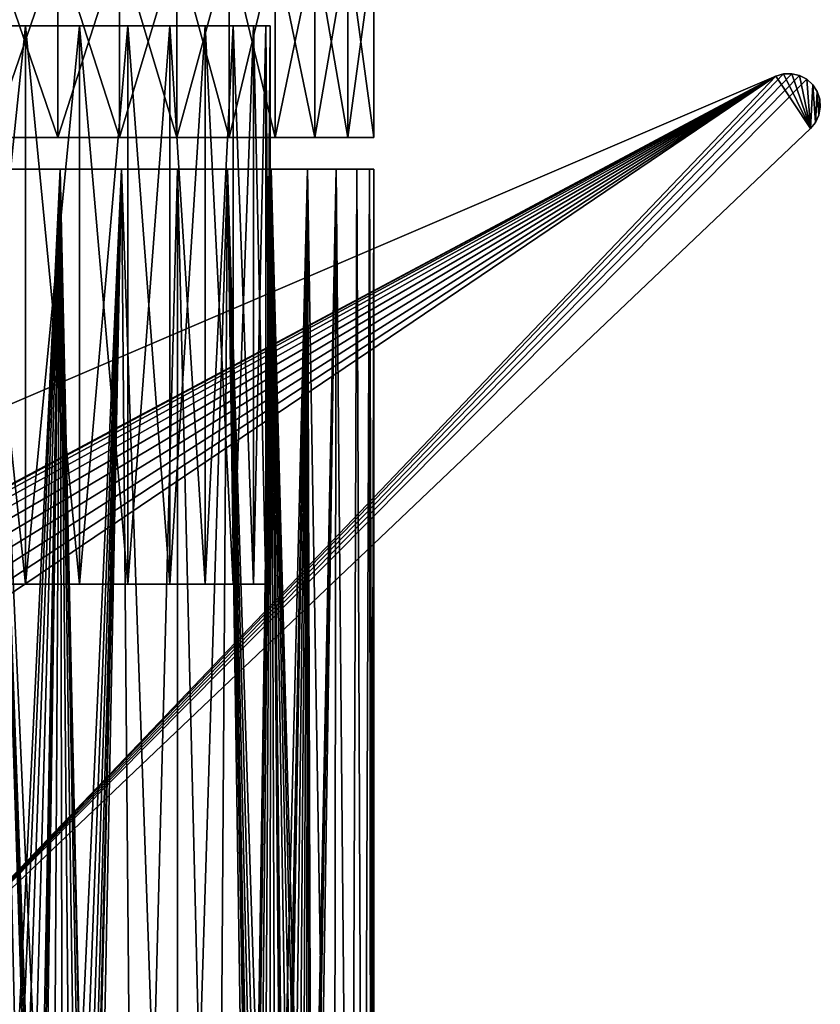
# Model space of a CAD drawing. Header units: millimetres. Extents: x -35 to 35, y -10 to 62.5.
# Tile 65 of 68: x 9.9 to 35, y 14.3 to 45.2. Entities that reach past the tile are written whole.
import ezdxf

# ---------------------------------------------------------------- set-up
doc = ezdxf.new("R2010")
doc.units = ezdxf.units.MM
doc.header["$LTSCALE"] = 65.185185
for name, color, linetype in [('2', 7, 'CONTINUOUS'), ('3', 7, 'CONTINUOUS'), ('4', 7, 'CONTINUOUS'), ('42', 7, 'CONTINUOUS'), ('43', 7, 'CONTINUOUS'), ('5', 7, 'CONTINUOUS'), ('50', 7, 'CONTINUOUS'), ('52', 7, 'CONTINUOUS'), ('53', 7, 'CONTINUOUS')]:
    doc.layers.add(name, color=color, linetype=linetype)

msp = doc.modelspace()

# ---------------------------------------------------------------- linework, layer by layer
at = {"layer": '2', "color": 7, "linetype": 'CONTINUOUS'}
for points in [[(11.173, 40.5, -17.781), (9.168, -0.679, -18.893), (9.112, 40.5, -18.92), (11.173, 40.5, -17.781)], [(9.112, 40.5, 18.92), (10.93, -0.045, 17.931), (11.173, 40.5, 17.781), (9.112, 40.5, 18.92)], [(10.586, 0, 18.136), (10.93, -0.045, 17.931), (9.112, 40.5, 18.92), (10.586, 0, 18.136)], [(9.728, -0.178, 18.611), (10.064, -0.045, 18.432), (9.112, 40.5, 18.92), (9.728, -0.178, 18.611)], [(10.064, -0.045, 18.432), (10.413, 0, 18.236), (9.112, 40.5, 18.92), (10.064, -0.045, 18.432)], [(10.413, 0, 18.236), (10.5, 0, 18.187), (9.112, 40.5, 18.92), (10.413, 0, 18.236)], [(10.5, 0, 18.187), (10.586, 0, 18.136), (9.112, 40.5, 18.92), (10.5, 0, 18.187)], [(9.424, -0.393, -18.767), (9.168, -0.679, -18.893), (11.173, 40.5, -17.781), (9.424, -0.393, -18.767)], [(9.728, -0.178, -18.611), (9.424, -0.393, -18.767), (11.173, 40.5, -17.781), (9.728, -0.178, -18.611)], [(10.064, -0.045, -18.432), (9.728, -0.178, -18.611), (11.173, 40.5, -17.781), (10.064, -0.045, -18.432)], [(10.413, 0, -18.236), (10.064, -0.045, -18.432), (11.173, 40.5, -17.781), (10.413, 0, -18.236)], [(10.5, 0, -18.187), (10.413, 0, -18.236), (11.173, 40.5, -17.781), (10.5, 0, -18.187)], [(10.586, 0, -18.136), (10.5, 0, -18.187), (11.173, 40.5, -17.781), (10.586, 0, -18.136)], [(10.93, -0.045, -17.931), (10.586, 0, -18.136), (11.173, 40.5, -17.781), (10.93, -0.045, -17.931)], [(11.254, -0.178, -17.73), (10.93, -0.045, -17.931), (11.173, 40.5, -17.781), (11.254, -0.178, -17.73)], [(10.93, -0.045, 17.931), (11.254, -0.178, 17.73), (11.173, 40.5, 17.781), (10.93, -0.045, 17.931)], [(13.093, 40.5, -16.418), (11.254, -0.178, -17.73), (11.173, 40.5, -17.781), (13.093, 40.5, -16.418)], [(11.254, -0.178, 17.73), (11.541, -0.393, 17.545), (11.173, 40.5, 17.781), (11.254, -0.178, 17.73)], [(11.541, -0.393, 17.545), (11.778, -0.679, 17.386), (11.173, 40.5, 17.781), (11.541, -0.393, 17.545)], [(11.778, -0.679, 17.386), (11.955, -1.02, 17.265), (11.173, 40.5, 17.781), (11.778, -0.679, 17.386)], [(11.955, -1.02, 17.265), (12.064, -1.401, 17.189), (11.173, 40.5, 17.781), (11.955, -1.02, 17.265)], [(11.173, 40.5, 17.781), (12.101, -1.8, 17.163), (13.093, 40.5, 16.418), (11.173, 40.5, 17.781)], [(12.064, -1.401, 17.189), (12.101, -1.8, 17.163), (11.173, 40.5, 17.781), (12.064, -1.401, 17.189)], [(11.541, -0.393, -17.545), (11.254, -0.178, -17.73), (13.093, 40.5, -16.418), (11.541, -0.393, -17.545)], [(11.778, -0.679, -17.386), (11.541, -0.393, -17.545), (13.093, 40.5, -16.418), (11.778, -0.679, -17.386)], [(11.955, -1.02, -17.265), (11.778, -0.679, -17.386), (13.093, 40.5, -16.418), (11.955, -1.02, -17.265)], [(12.064, -1.401, -17.189), (11.955, -1.02, -17.265), (13.093, 40.5, -16.418), (12.064, -1.401, -17.189)], [(12.101, -1.8, -17.163), (12.064, -1.401, -17.189), (13.093, 40.5, -16.418), (12.101, -1.8, -17.163)], [(12.101, -10, -17.163), (12.101, -1.8, -17.163), (13.093, 40.5, -16.418), (12.101, -10, -17.163)], [(13.525, -10, -16.065), (12.101, -10, -17.163), (13.093, 40.5, -16.418), (13.525, -10, -16.065)], [(12.101, -1.8, 17.163), (13.525, -10, 16.065), (13.093, 40.5, 16.418), (12.101, -1.8, 17.163)], [(14.849, 40.5, -14.849), (13.525, -10, -16.065), (13.093, 40.5, -16.418), (14.849, 40.5, -14.849)], [(13.093, 40.5, 16.418), (14.849, -10, 14.849), (14.849, 40.5, 14.849), (13.093, 40.5, 16.418)], [(13.525, -10, 16.065), (14.849, -10, 14.849), (13.093, 40.5, 16.418), (13.525, -10, 16.065)], [(14.849, -10, -14.849), (13.525, -10, -16.065), (14.849, 40.5, -14.849), (14.849, -10, -14.849)], [(16.418, 40.5, -13.093), (14.849, -10, -14.849), (14.849, 40.5, -14.849), (16.418, 40.5, -13.093)], [(16.065, -10, -13.525), (14.849, -10, -14.849), (16.418, 40.5, -13.093), (16.065, -10, -13.525)], [(14.849, 40.5, 14.849), (16.065, -10, 13.525), (16.418, 40.5, 13.093), (14.849, 40.5, 14.849)], [(14.849, -10, 14.849), (16.065, -10, 13.525), (14.849, 40.5, 14.849), (14.849, -10, 14.849)], [(17.163, -1.8, -12.101), (16.065, -10, -13.525), (16.418, 40.5, -13.093), (17.163, -1.8, -12.101)], [(16.065, -10, 13.525), (17.163, -10, 12.101), (16.418, 40.5, 13.093), (16.065, -10, 13.525)], [(17.781, 40.5, -11.173), (17.163, -1.8, -12.101), (16.418, 40.5, -13.093), (17.781, 40.5, -11.173)], [(17.265, -1.02, 11.955), (17.386, -0.679, 11.778), (16.418, 40.5, 13.093), (17.265, -1.02, 11.955)], [(17.386, -0.679, 11.778), (17.545, -0.393, 11.541), (16.418, 40.5, 13.093), (17.386, -0.679, 11.778)], [(16.418, 40.5, 13.093), (17.73, -0.178, 11.254), (17.781, 40.5, 11.173), (16.418, 40.5, 13.093)], [(17.545, -0.393, 11.541), (17.73, -0.178, 11.254), (16.418, 40.5, 13.093), (17.545, -0.393, 11.541)], [(17.163, -10, 12.101), (17.163, -1.8, 12.101), (16.418, 40.5, 13.093), (17.163, -10, 12.101)], [(17.163, -1.8, 12.101), (17.189, -1.401, 12.064), (16.418, 40.5, 13.093), (17.163, -1.8, 12.101)], [(17.189, -1.401, 12.064), (17.265, -1.02, 11.955), (16.418, 40.5, 13.093), (17.189, -1.401, 12.064)], [(17.189, -1.401, -12.064), (17.163, -1.8, -12.101), (17.781, 40.5, -11.173), (17.189, -1.401, -12.064)], [(17.265, -1.02, -11.955), (17.189, -1.401, -12.064), (17.781, 40.5, -11.173), (17.265, -1.02, -11.955)], [(17.386, -0.679, -11.778), (17.265, -1.02, -11.955), (17.781, 40.5, -11.173), (17.386, -0.679, -11.778)], [(17.545, -0.393, -11.541), (17.386, -0.679, -11.778), (17.781, 40.5, -11.173), (17.545, -0.393, -11.541)], [(17.73, -0.178, -11.254), (17.545, -0.393, -11.541), (17.781, 40.5, -11.173), (17.73, -0.178, -11.254)], [(17.931, -0.045, -10.93), (17.73, -0.178, -11.254), (17.781, 40.5, -11.173), (17.931, -0.045, -10.93)], [(17.73, -0.178, 11.254), (17.931, -0.045, 10.93), (17.781, 40.5, 11.173), (17.73, -0.178, 11.254)], [(18.92, 40.5, -9.112), (17.931, -0.045, -10.93), (17.781, 40.5, -11.173), (18.92, 40.5, -9.112)], [(17.931, -0.045, 10.93), (18.136, 0, 10.586), (17.781, 40.5, 11.173), (17.931, -0.045, 10.93)], [(18.136, 0, 10.586), (18.187, 0, 10.5), (17.781, 40.5, 11.173), (18.136, 0, 10.586)], [(18.187, 0, 10.5), (18.236, 0, 10.413), (17.781, 40.5, 11.173), (18.187, 0, 10.5)], [(18.236, 0, 10.413), (18.432, -0.045, 10.064), (17.781, 40.5, 11.173), (18.236, 0, 10.413)], [(18.432, -0.045, 10.064), (18.611, -0.178, 9.728), (17.781, 40.5, 11.173), (18.432, -0.045, 10.064)], [(18.611, -0.178, 9.728), (18.767, -0.393, 9.424), (17.781, 40.5, 11.173), (18.611, -0.178, 9.728)], [(17.781, 40.5, 11.173), (18.893, -0.679, 9.168), (18.92, 40.5, 9.112), (17.781, 40.5, 11.173)], [(18.767, -0.393, 9.424), (18.893, -0.679, 9.168), (17.781, 40.5, 11.173), (18.767, -0.393, 9.424)], [(18.136, 0, -10.586), (17.931, -0.045, -10.93), (18.92, 40.5, -9.112), (18.136, 0, -10.586)], [(18.187, 0, -10.5), (18.136, 0, -10.586), (18.92, 40.5, -9.112), (18.187, 0, -10.5)], [(18.236, 0, -10.413), (18.187, 0, -10.5), (18.92, 40.5, -9.112), (18.236, 0, -10.413)], [(18.432, -0.045, -10.064), (18.236, 0, -10.413), (18.92, 40.5, -9.112), (18.432, -0.045, -10.064)], [(18.611, -0.178, -9.728), (18.432, -0.045, -10.064), (18.92, 40.5, -9.112), (18.611, -0.178, -9.728)], [(18.767, -0.393, -9.424), (18.611, -0.178, -9.728), (18.92, 40.5, -9.112), (18.767, -0.393, -9.424)], [(18.893, -0.679, -9.168), (18.767, -0.393, -9.424), (18.92, 40.5, -9.112), (18.893, -0.679, -9.168)], [(18.893, -0.679, 9.168), (18.986, -1.02, 8.974), (18.92, 40.5, 9.112), (18.893, -0.679, 9.168)], [(18.986, -1.02, -8.974), (18.893, -0.679, -9.168), (18.92, 40.5, -9.112), (18.986, -1.02, -8.974)], [(18.986, -1.02, 8.974), (19.042, -1.401, 8.854), (18.92, 40.5, 9.112), (18.986, -1.02, 8.974)], [(19.042, -1.401, 8.854), (19.061, -1.8, 8.813), (18.92, 40.5, 9.112), (19.042, -1.401, 8.854)], [(18.92, 40.5, 9.112), (19.745, -10, 7.15), (19.822, 40.5, 6.936), (18.92, 40.5, 9.112)], [(19.061, -1.8, 8.813), (19.745, -10, 7.15), (18.92, 40.5, 9.112), (19.061, -1.8, 8.813)], [(19.822, 40.5, -6.936), (18.986, -1.02, -8.974), (18.92, 40.5, -9.112), (19.822, 40.5, -6.936)], [(19.042, -1.401, -8.854), (18.986, -1.02, -8.974), (19.822, 40.5, -6.936), (19.042, -1.401, -8.854)], [(19.061, -1.8, -8.813), (19.042, -1.401, -8.854), (19.822, 40.5, -6.936), (19.061, -1.8, -8.813)], [(19.061, -10, -8.813), (19.061, -1.8, -8.813), (19.822, 40.5, -6.936), (19.061, -10, -8.813)], [(19.745, -10, -7.15), (19.061, -10, -8.813), (19.822, 40.5, -6.936), (19.745, -10, -7.15)], [(19.745, -10, 7.15), (20.284, -10, 5.435), (19.822, 40.5, 6.936), (19.745, -10, 7.15)], [(20.284, -10, -5.435), (19.745, -10, -7.15), (19.822, 40.5, -6.936), (20.284, -10, -5.435)], [(19.822, 40.5, 6.936), (20.284, -10, 5.435), (20.473, 40.5, 4.673), (19.822, 40.5, 6.936)], [(20.473, 40.5, -4.673), (20.284, -10, -5.435), (19.822, 40.5, -6.936), (20.473, 40.5, -4.673)], [(20.284, -10, 5.435), (20.675, -10, 3.68), (20.473, 40.5, 4.673), (20.284, -10, 5.435)], [(20.675, -10, -3.68), (20.284, -10, -5.435), (20.473, 40.5, -4.673), (20.675, -10, -3.68)], [(20.868, 40.5, -2.351), (20.675, -10, -3.68), (20.473, 40.5, -4.673), (20.868, 40.5, -2.351)], [(20.473, 40.5, 4.673), (20.675, -10, 3.68), (20.868, 40.5, 2.351), (20.473, 40.5, 4.673)], [(20.675, -10, 3.68), (20.914, -10, 1.898), (20.868, 40.5, 2.351), (20.675, -10, 3.68)], [(20.914, -1.8, -1.898), (20.675, -10, -3.68), (20.868, 40.5, -2.351), (20.914, -1.8, -1.898)], [(21, 40.5), (20.914, -1.8, -1.898), (20.868, 40.5, -2.351), (21, 40.5)], [(21, 0, 0.1), (21, 0, 0), (20.868, 40.5, 2.351), (21, 0, 0.1)], [(20.868, 40.5, 2.351), (21, 0, 0), (21, 40.5), (20.868, 40.5, 2.351)], [(20.994, -0.045, 0.5), (21, 0, 0.1), (20.868, 40.5, 2.351), (20.994, -0.045, 0.5)], [(20.914, -10, 1.898), (20.914, -1.8, 1.898), (20.868, 40.5, 2.351), (20.914, -10, 1.898)], [(20.982, -0.178, 0.881), (20.994, -0.045, 0.5), (20.868, 40.5, 2.351), (20.982, -0.178, 0.881)], [(20.914, -1.8, 1.898), (20.918, -1.401, 1.854), (20.868, 40.5, 2.351), (20.914, -1.8, 1.898)], [(20.918, -1.401, 1.854), (20.929, -1.02, 1.721), (20.868, 40.5, 2.351), (20.918, -1.401, 1.854)], [(20.929, -1.02, 1.721), (20.946, -0.679, 1.507), (20.868, 40.5, 2.351), (20.929, -1.02, 1.721)], [(20.946, -0.679, 1.507), (20.964, -0.393, 1.222), (20.868, 40.5, 2.351), (20.946, -0.679, 1.507)], [(20.964, -0.393, 1.222), (20.982, -0.178, 0.881), (20.868, 40.5, 2.351), (20.964, -0.393, 1.222)], [(20.918, -1.401, -1.854), (20.914, -1.8, -1.898), (21, 40.5), (20.918, -1.401, -1.854)], [(20.929, -1.02, -1.721), (20.918, -1.401, -1.854), (21, 40.5), (20.929, -1.02, -1.721)], [(20.946, -0.679, -1.507), (20.929, -1.02, -1.721), (21, 40.5), (20.946, -0.679, -1.507)], [(20.964, -0.393, -1.222), (20.946, -0.679, -1.507), (21, 40.5), (20.964, -0.393, -1.222)], [(20.982, -0.178, -0.881), (20.964, -0.393, -1.222), (21, 40.5), (20.982, -0.178, -0.881)], [(20.994, -0.045, -0.5), (20.982, -0.178, -0.881), (21, 40.5), (20.994, -0.045, -0.5)], [(21, 0, -0.1), (20.994, -0.045, -0.5), (21, 40.5), (21, 0, -0.1)], [(21, 0, 0), (21, 0, -0.1), (21, 40.5), (21, 0, 0)]]:
    msp.add_3dface(points, dxfattribs=at)
at = {"layer": '3', "color": 7, "linetype": 'CONTINUOUS'}
for points in [[(-13.286, 27.5, 11.77), (13.286, 27.5, 11.77), (1.061, 27.5, 11.451), (-13.286, 27.5, 11.77)], [(13.286, 27.5, -11.77), (-13.286, 27.5, -11.77), (-0.638, 27.5, -11.482), (13.286, 27.5, -11.77)], [(11.77, 27.5, -13.286), (-13.286, 27.5, -11.77), (13.286, 27.5, -11.77), (11.77, 27.5, -13.286)], [(-11.77, 27.5, -13.286), (-13.286, 27.5, -11.77), (11.77, 27.5, -13.286), (-11.77, 27.5, -13.286)], [(-11.77, 27.5, 13.286), (13.286, 27.5, 11.77), (-13.286, 27.5, 11.77), (-11.77, 27.5, 13.286)], [(-10.083, 27.5, 14.608), (11.77, 27.5, 13.286), (-11.77, 27.5, 13.286), (-10.083, 27.5, 14.608)], [(10.083, 27.5, -14.608), (-11.77, 27.5, -13.286), (11.77, 27.5, -13.286), (10.083, 27.5, -14.608)], [(-10.083, 27.5, -14.608), (-11.77, 27.5, -13.286), (10.083, 27.5, -14.608), (-10.083, 27.5, -14.608)], [(11.77, 27.5, 13.286), (13.286, 27.5, 11.77), (-11.77, 27.5, 13.286), (11.77, 27.5, 13.286)], [(-8.249, 27.5, 15.717), (10.083, 27.5, 14.608), (-10.083, 27.5, 14.608), (-8.249, 27.5, 15.717)], [(10.083, 27.5, 14.608), (11.77, 27.5, 13.286), (-10.083, 27.5, 14.608), (10.083, 27.5, 14.608)], [(8.249, 27.5, -15.717), (-10.083, 27.5, -14.608), (10.083, 27.5, -14.608), (8.249, 27.5, -15.717)], [(8.249, 27.5, 15.717), (10.083, 27.5, 14.608), (-8.249, 27.5, 15.717), (8.249, 27.5, 15.717)], [(1.061, 27.5, -11.451), (13.286, 27.5, -11.77), (-0.638, 27.5, -11.482), (1.061, 27.5, -11.451)], [(1.061, 27.5, 11.451), (14.608, 27.5, 10.083), (2.736, 27.5, 11.17), (1.061, 27.5, 11.451)], [(13.286, 27.5, 11.77), (14.608, 27.5, 10.083), (1.061, 27.5, 11.451), (13.286, 27.5, 11.77)], [(2.736, 27.5, -11.17), (13.286, 27.5, -11.77), (1.061, 27.5, -11.451), (2.736, 27.5, -11.17)], [(2.736, 27.5, 11.17), (14.608, 27.5, 10.083), (4.351, 27.5, 10.645), (2.736, 27.5, 11.17)], [(4.351, 27.5, -10.645), (13.286, 27.5, -11.77), (2.736, 27.5, -11.17), (4.351, 27.5, -10.645)], [(4.351, 27.5, 10.645), (14.608, 27.5, 10.083), (5.872, 27.5, 9.888), (4.351, 27.5, 10.645)], [(9.3, 27.5, -10.55), (13.286, 27.5, -11.77), (4.351, 27.5, -10.645), (9.3, 27.5, -10.55)], [(5.872, 27.5, 9.888), (15.717, 27.5, 8.249), (7.264, 27.5, 8.915), (5.872, 27.5, 9.888)], [(14.608, 27.5, 10.083), (15.717, 27.5, 8.249), (5.872, 27.5, 9.888), (14.608, 27.5, 10.083)], [(7.264, 27.5, 8.915), (15.717, 27.5, 8.249), (8.498, 27.5, 7.748), (7.264, 27.5, 8.915)], [(15.717, 27.5, 8.249), (16.597, 27.5, 6.294), (8.498, 27.5, 7.748), (15.717, 27.5, 8.249)], [(8.498, 27.5, 7.748), (16.597, 27.5, 6.294), (9.547, 27.5, 6.411), (8.498, 27.5, 7.748)], [(9.547, 27.5, -6.411), (15.717, 27.5, -8.249), (8.498, 27.5, -7.748), (9.547, 27.5, -6.411)], [(15.717, 27.5, -8.249), (9.3, 27.5, -8.05), (8.498, 27.5, -7.748), (15.717, 27.5, -8.249)], [(9.624, 27.5, -10.507), (13.286, 27.5, -11.77), (9.3, 27.5, -10.55), (9.624, 27.5, -10.507)], [(9.3, 27.5, -8.05), (15.717, 27.5, -8.249), (9.624, 27.5, -8.093), (9.3, 27.5, -8.05)], [(9.547, 27.5, 6.411), (16.597, 27.5, 6.294), (10.387, 27.5, 4.935), (9.547, 27.5, 6.411)], [(10.387, 27.5, -4.935), (16.597, 27.5, -6.294), (9.547, 27.5, -6.411), (10.387, 27.5, -4.935)], [(16.597, 27.5, -6.294), (15.717, 27.5, -8.249), (9.547, 27.5, -6.411), (16.597, 27.5, -6.294)], [(9.925, 27.5, -10.383), (13.286, 27.5, -11.77), (9.624, 27.5, -10.507), (9.925, 27.5, -10.383)], [(9.624, 27.5, -8.093), (15.717, 27.5, -8.249), (9.925, 27.5, -8.217), (9.624, 27.5, -8.093)], [(10.184, 27.5, -10.184), (13.286, 27.5, -11.77), (9.925, 27.5, -10.383), (10.184, 27.5, -10.184)], [(9.925, 27.5, -8.217), (15.717, 27.5, -8.249), (10.184, 27.5, -8.416), (9.925, 27.5, -8.217)], [(14.608, 27.5, -10.083), (13.286, 27.5, -11.77), (10.184, 27.5, -10.184), (14.608, 27.5, -10.083)], [(15.717, 27.5, -8.249), (14.608, 27.5, -10.083), (10.184, 27.5, -8.416), (15.717, 27.5, -8.249)], [(10.184, 27.5, -8.416), (14.608, 27.5, -10.083), (10.383, 27.5, -8.675), (10.184, 27.5, -8.416)], [(10.383, 27.5, -9.925), (14.608, 27.5, -10.083), (10.184, 27.5, -10.184), (10.383, 27.5, -9.925)], [(10.507, 27.5, -9.624), (14.608, 27.5, -10.083), (10.383, 27.5, -9.925), (10.507, 27.5, -9.624)], [(10.383, 27.5, -8.675), (14.608, 27.5, -10.083), (10.507, 27.5, -8.976), (10.383, 27.5, -8.675)], [(10.387, 27.5, 4.935), (17.234, 27.5, 4.248), (11.001, 27.5, 3.351), (10.387, 27.5, 4.935)], [(16.597, 27.5, 6.294), (17.234, 27.5, 4.248), (10.387, 27.5, 4.935), (16.597, 27.5, 6.294)], [(11.001, 27.5, -3.351), (17.234, 27.5, -4.248), (10.387, 27.5, -4.935), (11.001, 27.5, -3.351)], [(17.234, 27.5, -4.248), (16.597, 27.5, -6.294), (10.387, 27.5, -4.935), (17.234, 27.5, -4.248)], [(14.608, 27.5, -10.083), (10.55, 27.5, -9.3), (10.507, 27.5, -8.976), (14.608, 27.5, -10.083)], [(10.55, 27.5, -9.3), (14.608, 27.5, -10.083), (10.507, 27.5, -9.624), (10.55, 27.5, -9.3)], [(11.001, 27.5, 3.351), (17.621, 27.5, 2.139), (11.375, 27.5, 1.694), (11.001, 27.5, 3.351)], [(17.234, 27.5, 4.248), (17.621, 27.5, 2.139), (11.001, 27.5, 3.351), (17.234, 27.5, 4.248)], [(11.375, 27.5, -1.694), (17.621, 27.5, -2.139), (11.001, 27.5, -3.351), (11.375, 27.5, -1.694)], [(17.621, 27.5, -2.139), (17.234, 27.5, -4.248), (11.001, 27.5, -3.351), (17.621, 27.5, -2.139)], [(11.375, 27.5, 1.694), (17.75, 27.5), (11.5, 27.5), (11.375, 27.5, 1.694)], [(17.621, 27.5, 2.139), (17.75, 27.5), (11.375, 27.5, 1.694), (17.621, 27.5, 2.139)], [(11.5, 27.5), (17.621, 27.5, -2.139), (11.375, 27.5, -1.694), (11.5, 27.5)], [(17.75, 27.5), (17.621, 27.5, -2.139), (11.5, 27.5), (17.75, 27.5)]]:
    msp.add_3dface(points, dxfattribs=at)
at = {"layer": '4', "color": 7, "linetype": 'CONTINUOUS'}
for points in [[(10.083, 27.5, 14.608), (8.249, 27.5, 15.717), (10.083, 45, 14.608), (10.083, 27.5, 14.608)], [(10.083, 45, 14.608), (8.249, 27.5, 15.717), (8.249, 45, 15.717), (10.083, 45, 14.608)], [(11.77, 27.5, 13.286), (10.083, 27.5, 14.608), (11.77, 45, 13.286), (11.77, 27.5, 13.286)], [(11.77, 45, 13.286), (10.083, 27.5, 14.608), (10.083, 45, 14.608), (11.77, 45, 13.286)], [(13.286, 45, 11.77), (11.77, 27.5, 13.286), (11.77, 45, 13.286), (13.286, 45, 11.77)], [(13.286, 27.5, 11.77), (11.77, 27.5, 13.286), (13.286, 45, 11.77), (13.286, 27.5, 11.77)], [(14.608, 45, 10.083), (13.286, 27.5, 11.77), (13.286, 45, 11.77), (14.608, 45, 10.083)], [(14.608, 27.5, 10.083), (13.286, 27.5, 11.77), (14.608, 45, 10.083), (14.608, 27.5, 10.083)], [(15.717, 27.5, 8.249), (14.608, 27.5, 10.083), (15.717, 45, 8.249), (15.717, 27.5, 8.249)], [(15.717, 45, 8.249), (14.608, 27.5, 10.083), (14.608, 45, 10.083), (15.717, 45, 8.249)], [(16.597, 27.5, 6.294), (15.717, 27.5, 8.249), (16.597, 45, 6.294), (16.597, 27.5, 6.294)], [(16.597, 45, 6.294), (15.717, 27.5, 8.249), (15.717, 45, 8.249), (16.597, 45, 6.294)], [(17.234, 27.5, 4.248), (16.597, 27.5, 6.294), (17.234, 45, 4.248), (17.234, 27.5, 4.248)], [(17.234, 45, 4.248), (16.597, 27.5, 6.294), (16.597, 45, 6.294), (17.234, 45, 4.248)], [(17.621, 27.5, 2.139), (17.234, 27.5, 4.248), (17.621, 45, 2.14), (17.621, 27.5, 2.139)], [(17.621, 45, 2.14), (17.234, 27.5, 4.248), (17.234, 45, 4.248), (17.621, 45, 2.14)], [(17.75, 27.5), (17.621, 27.5, 2.139), (17.75, 45), (17.75, 27.5)], [(17.75, 45), (17.621, 27.5, 2.139), (17.621, 45, 2.14), (17.75, 45)]]:
    msp.add_3dface(points, dxfattribs=at)
at = {"layer": '42', "color": 7, "linetype": 'CONTINUOUS'}
for points in [[(-2.362, 28.015, -20.8), (33.606, 43.419, -20.8), (-1.325, 24.795, -20.8), (-2.362, 28.015, -20.8)], [(-1.325, 24.795, -20.8), (33.606, 43.419, -20.8), (-0.819, 25.02, -20.8), (-1.325, 24.795, -20.8)], [(-0.819, 25.02, -20.8), (33.606, 43.419, -20.8), (-0.277, 25.135, -20.8), (-0.819, 25.02, -20.8)], [(-0.277, 25.135, -20.8), (33.606, 43.419, -20.8), (0.277, 25.135, -20.8), (-0.277, 25.135, -20.8)], [(0.277, 25.135, -20.8), (33.606, 43.419, -20.8), (0.819, 25.02, -20.8), (0.277, 25.135, -20.8)], [(0.819, 25.02, -20.8), (33.606, 43.419, -20.8), (1.325, 24.795, -20.8), (0.819, 25.02, -20.8)], [(1.325, 24.795, -20.8), (33.606, 43.419, -20.8), (1.773, 24.469, -20.8), (1.325, 24.795, -20.8)], [(1.773, 24.469, -20.8), (33.606, 43.419, -20.8), (2.144, 24.058, -20.8), (1.773, 24.469, -20.8)], [(2.144, 24.058, -20.8), (33.606, 43.419, -20.8), (2.421, 23.578, -20.8), (2.144, 24.058, -20.8)], [(2.421, 23.578, -20.8), (33.606, 43.419, -20.8), (2.592, 23.051, -20.8), (2.421, 23.578, -20.8)], [(33.606, 43.419, -20.8), (2.65, 22.5, -20.8), (2.592, 23.051, -20.8), (33.606, 43.419, -20.8)], [(33.606, 43.419, -20.8), (6, 14.5, -20.8), (2.65, 22.5, -20.8), (33.606, 43.419, -20.8)], [(33.849, 43.489, -20.8), (34.102, 43.495, -20.8), (6, 14.5, -20.8), (33.849, 43.489, -20.8)], [(34.102, 43.495, -20.8), (34.348, 43.438, -20.8), (6, 14.5, -20.8), (34.102, 43.495, -20.8)], [(33.606, 43.419, -20.8), (33.849, 43.489, -20.8), (6, 14.5, -20.8), (33.606, 43.419, -20.8)], [(34.348, 43.438, -20.8), (34.572, 43.321, -20.8), (6, 14.5, -20.8), (34.348, 43.438, -20.8)], [(34.572, 43.321, -20.8), (34.689, 41.775, -20.8), (6, 14.5, -20.8), (34.572, 43.321, -20.8)], [(34.759, 43.151, -20.8), (34.689, 41.775, -20.8), (34.572, 43.321, -20.8), (34.759, 43.151, -20.8)], [(34.849, 41.971, -20.8), (34.689, 41.775, -20.8), (34.759, 43.151, -20.8), (34.849, 41.971, -20.8)], [(34.898, 42.94, -20.8), (34.849, 41.971, -20.8), (34.759, 43.151, -20.8), (34.898, 42.94, -20.8)], [(34.954, 42.201, -20.8), (34.849, 41.971, -20.8), (34.898, 42.94, -20.8), (34.954, 42.201, -20.8)], [(34.98, 42.701, -20.8), (34.954, 42.201, -20.8), (34.898, 42.94, -20.8), (34.98, 42.701, -20.8)], [(34.999, 42.449, -20.8), (34.954, 42.201, -20.8), (34.98, 42.701, -20.8), (34.999, 42.449, -20.8)]]:
    msp.add_3dface(points, dxfattribs=at)
at = {"layer": '43', "color": 7, "linetype": 'CONTINUOUS'}
for points in [[(33.606, 43.419, -20.5), (-2.362, 28.015, -20.5), (1.773, 24.469, -20.5), (33.606, 43.419, -20.5)], [(2.144, 24.058, -20.5), (33.606, 43.419, -20.5), (1.773, 24.469, -20.5), (2.144, 24.058, -20.5)], [(2.421, 23.578, -20.5), (33.606, 43.419, -20.5), (2.144, 24.058, -20.5), (2.421, 23.578, -20.5)], [(6, 14.5, -20.5), (33.606, 43.419, -20.5), (2.421, 23.578, -20.5), (6, 14.5, -20.5)], [(6, 14.5, -20.5), (34.689, 41.775, -20.5), (33.606, 43.419, -20.5), (6, 14.5, -20.5)], [(33.606, 43.419, -20.5), (34.689, 41.775, -20.5), (33.849, 43.489, -20.5), (33.606, 43.419, -20.5)], [(33.849, 43.489, -20.5), (34.689, 41.775, -20.5), (34.102, 43.495, -20.5), (33.849, 43.489, -20.5)], [(34.102, 43.495, -20.5), (34.689, 41.775, -20.5), (34.348, 43.438, -20.5), (34.102, 43.495, -20.5)], [(34.348, 43.438, -20.5), (34.689, 41.775, -20.5), (34.572, 43.321, -20.5), (34.348, 43.438, -20.5)], [(34.572, 43.321, -20.5), (34.689, 41.775, -20.5), (34.759, 43.151, -20.5), (34.572, 43.321, -20.5)], [(34.759, 43.151, -20.5), (34.689, 41.775, -20.5), (34.849, 41.971, -20.5), (34.759, 43.151, -20.5)], [(34.898, 42.94, -20.5), (34.759, 43.151, -20.5), (34.849, 41.971, -20.5), (34.898, 42.94, -20.5)], [(34.954, 42.201, -20.5), (34.898, 42.94, -20.5), (34.849, 41.971, -20.5), (34.954, 42.201, -20.5)], [(34.98, 42.701, -20.5), (34.898, 42.94, -20.5), (34.954, 42.201, -20.5), (34.98, 42.701, -20.5)], [(34.999, 42.449, -20.5), (34.98, 42.701, -20.5), (34.954, 42.201, -20.5), (34.999, 42.449, -20.5)]]:
    msp.add_3dface(points, dxfattribs=at)
at = {"layer": '5', "color": 7, "linetype": 'CONTINUOUS'}
for points in [[(8.249, 27.5, -15.717), (10.083, 27.5, -14.608), (8.249, 45, -15.717), (8.249, 27.5, -15.717)], [(8.249, 45, -15.717), (10.083, 27.5, -14.608), (10.083, 45, -14.608), (8.249, 45, -15.717)], [(10.083, 45, -14.608), (11.77, 27.5, -13.286), (11.77, 45, -13.286), (10.083, 45, -14.608)], [(10.083, 27.5, -14.608), (11.77, 27.5, -13.286), (10.083, 45, -14.608), (10.083, 27.5, -14.608)], [(11.77, 45, -13.286), (13.286, 27.5, -11.77), (13.286, 45, -11.77), (11.77, 45, -13.286)], [(11.77, 27.5, -13.286), (13.286, 27.5, -11.77), (11.77, 45, -13.286), (11.77, 27.5, -13.286)], [(13.286, 27.5, -11.77), (14.608, 27.5, -10.083), (13.286, 45, -11.77), (13.286, 27.5, -11.77)], [(13.286, 45, -11.77), (14.608, 27.5, -10.083), (14.608, 45, -10.083), (13.286, 45, -11.77)], [(14.608, 27.5, -10.083), (15.717, 27.5, -8.249), (14.608, 45, -10.083), (14.608, 27.5, -10.083)], [(14.608, 45, -10.083), (15.717, 27.5, -8.249), (15.717, 45, -8.249), (14.608, 45, -10.083)], [(15.717, 27.5, -8.249), (16.597, 27.5, -6.294), (15.717, 45, -8.249), (15.717, 27.5, -8.249)], [(15.717, 45, -8.249), (16.597, 27.5, -6.294), (16.597, 45, -6.294), (15.717, 45, -8.249)], [(16.597, 27.5, -6.294), (17.234, 27.5, -4.248), (16.597, 45, -6.294), (16.597, 27.5, -6.294)], [(16.597, 45, -6.294), (17.234, 27.5, -4.248), (17.234, 45, -4.248), (16.597, 45, -6.294)], [(17.234, 27.5, -4.248), (17.621, 27.5, -2.139), (17.234, 45, -4.248), (17.234, 27.5, -4.248)], [(17.234, 45, -4.248), (17.621, 27.5, -2.139), (17.621, 45, -2.14), (17.234, 45, -4.248)], [(17.75, 27.5), (17.75, 45), (17.621, 45, -2.14), (17.75, 27.5)], [(17.621, 27.5, -2.139), (17.75, 27.5), (17.621, 45, -2.14), (17.621, 27.5, -2.139)]]:
    msp.add_3dface(points, dxfattribs=at)
at = {"layer": '50', "color": 7, "linetype": 'CONTINUOUS'}
for points in [[(4.45, 41.5, -19.499), (2.239, 41.5, -19.874), (11.091, 41.5, -19), (4.45, 41.5, -19.499)], [(11.091, 41.5, -19), (2.239, 41.5, -19.874), (9.025, 41.5, -20.064), (11.091, 41.5, -19)], [(6.606, 41.5, -18.878), (4.45, 41.5, -19.499), (11.091, 41.5, -19), (6.606, 41.5, -18.878)], [(9.025, 41.5, 20.064), (4.45, 41.5, 19.499), (11.091, 41.5, 19), (9.025, 41.5, 20.064)], [(4.45, 41.5, 19.499), (6.606, 41.5, 18.878), (11.091, 41.5, 19), (4.45, 41.5, 19.499)], [(8.678, 41.5, -18.019), (6.606, 41.5, -18.878), (13.033, 41.5, -17.724), (8.678, 41.5, -18.019)], [(13.033, 41.5, -17.724), (6.606, 41.5, -18.878), (11.091, 41.5, -19), (13.033, 41.5, -17.724)], [(6.606, 41.5, 18.878), (8.678, 41.5, 18.019), (11.091, 41.5, 19), (6.606, 41.5, 18.878)], [(10.641, 41.5, -16.934), (8.678, 41.5, -18.019), (13.033, 41.5, -17.724), (10.641, 41.5, -16.934)], [(11.091, 41.5, 19), (8.678, 41.5, 18.019), (13.033, 41.5, 17.724), (11.091, 41.5, 19)], [(8.678, 41.5, 18.019), (10.641, 41.5, 16.934), (13.033, 41.5, 17.724), (8.678, 41.5, 18.019)], [(12.47, 41.5, -15.637), (10.641, 41.5, -16.934), (14.83, 41.5, -16.25), (12.47, 41.5, -15.637)], [(14.83, 41.5, -16.25), (10.641, 41.5, -16.934), (13.033, 41.5, -17.724), (14.83, 41.5, -16.25)], [(13.033, 41.5, 17.724), (10.641, 41.5, 16.934), (14.83, 41.5, 16.25), (13.033, 41.5, 17.724)], [(10.641, 41.5, 16.934), (12.47, 41.5, 15.637), (14.83, 41.5, 16.25), (10.641, 41.5, 16.934)], [(14.142, 41.5, -14.142), (12.47, 41.5, -15.637), (16.462, 41.5, -14.595), (14.142, 41.5, -14.142)], [(16.462, 41.5, -14.595), (12.47, 41.5, -15.637), (14.83, 41.5, -16.25), (16.462, 41.5, -14.595)], [(12.47, 41.5, 15.637), (14.142, 41.5, 14.142), (16.462, 41.5, 14.595), (12.47, 41.5, 15.637)], [(14.83, 41.5, 16.25), (12.47, 41.5, 15.637), (16.462, 41.5, 14.595), (14.83, 41.5, 16.25)], [(17.909, 41.5, -12.777), (14.142, 41.5, -14.142), (16.462, 41.5, -14.595), (17.909, 41.5, -12.777)], [(15.637, 41.5, -12.47), (14.142, 41.5, -14.142), (17.909, 41.5, -12.777), (15.637, 41.5, -12.47)], [(14.142, 41.5, 14.142), (15.637, 41.5, 12.47), (17.909, 41.5, 12.777), (14.142, 41.5, 14.142)], [(16.462, 41.5, 14.595), (14.142, 41.5, 14.142), (17.909, 41.5, 12.777), (16.462, 41.5, 14.595)], [(16.935, 41.5, -10.641), (15.637, 41.5, -12.47), (19.157, 41.5, -10.817), (16.935, 41.5, -10.641)], [(19.157, 41.5, -10.817), (15.637, 41.5, -12.47), (17.909, 41.5, -12.777), (19.157, 41.5, -10.817)], [(15.637, 41.5, 12.47), (16.935, 41.5, 10.641), (19.157, 41.5, 10.817), (15.637, 41.5, 12.47)], [(17.909, 41.5, 12.777), (15.637, 41.5, 12.47), (19.157, 41.5, 10.817), (17.909, 41.5, 12.777)], [(18.019, 41.5, -8.678), (16.935, 41.5, -10.641), (20.191, 41.5, -8.736), (18.019, 41.5, -8.678)], [(20.191, 41.5, -8.736), (16.935, 41.5, -10.641), (19.157, 41.5, -10.817), (20.191, 41.5, -8.736)], [(16.935, 41.5, 10.641), (18.019, 41.5, 8.678), (20.191, 41.5, 8.736), (16.935, 41.5, 10.641)], [(19.157, 41.5, 10.817), (16.935, 41.5, 10.641), (20.191, 41.5, 8.736), (19.157, 41.5, 10.817)], [(18.878, 41.5, -6.606), (18.019, 41.5, -8.678), (21, 41.5, -6.557), (18.878, 41.5, -6.606)], [(21, 41.5, -6.557), (18.019, 41.5, -8.678), (20.191, 41.5, -8.736), (21, 41.5, -6.557)], [(18.019, 41.5, 8.678), (18.878, 41.5, 6.606), (20.191, 41.5, 8.736), (18.019, 41.5, 8.678)], [(19.499, 41.5, -4.45), (18.878, 41.5, -6.606), (21, 41.5, -6.557), (19.499, 41.5, -4.45)], [(18.878, 41.5, 6.606), (19.499, 41.5, 4.45), (21, 41.5, 6.557), (18.878, 41.5, 6.606)], [(20.191, 41.5, 8.736), (18.878, 41.5, 6.606), (21, 41.5, 6.557), (20.191, 41.5, 8.736)], [(19.874, 41.5, -2.239), (19.499, 41.5, -4.45), (21, 41.5, -6.557), (19.874, 41.5, -2.239)], [(19.499, 41.5, 4.45), (19.874, 41.5, 2.239), (21, 41.5, 6.557), (19.499, 41.5, 4.45)], [(20, 41.5, 0), (19.874, 41.5, -2.239), (21, 41.5, 6.557), (20, 41.5, 0)], [(21, 41.5, 6.557), (19.874, 41.5, -2.239), (21, 41.5, -6.557), (21, 41.5, 6.557)], [(19.874, 41.5, 2.239), (20, 41.5, 0), (21, 41.5, 6.557), (19.874, 41.5, 2.239)]]:
    msp.add_3dface(points, dxfattribs=at)
at = {"layer": '52', "color": 7, "linetype": 'CONTINUOUS'}
for points in [[(9.025, 41.5, -20.064), (9.025, 47.5, -20.064), (11.091, 47.5, -19), (9.025, 41.5, -20.064)], [(11.091, 41.5, -19), (9.025, 41.5, -20.064), (11.091, 47.5, -19), (11.091, 41.5, -19)], [(11.091, 41.5, 19), (11.091, 47.5, 19), (9.025, 47.5, 20.064), (11.091, 41.5, 19)], [(9.025, 41.5, 20.064), (11.091, 41.5, 19), (9.025, 47.5, 20.064), (9.025, 41.5, 20.064)], [(11.091, 41.5, -19), (11.091, 47.5, -19), (13.033, 47.5, -17.724), (11.091, 41.5, -19)], [(13.033, 41.5, -17.724), (11.091, 41.5, -19), (13.033, 47.5, -17.724), (13.033, 41.5, -17.724)], [(13.033, 41.5, 17.724), (13.033, 47.5, 17.724), (11.091, 47.5, 19), (13.033, 41.5, 17.724)], [(11.091, 41.5, 19), (13.033, 41.5, 17.724), (11.091, 47.5, 19), (11.091, 41.5, 19)], [(13.033, 41.5, -17.724), (13.033, 47.5, -17.724), (14.83, 47.5, -16.25), (13.033, 41.5, -17.724)], [(14.83, 41.5, -16.25), (13.033, 41.5, -17.724), (14.83, 47.5, -16.25), (14.83, 41.5, -16.25)], [(14.83, 41.5, 16.25), (14.83, 47.5, 16.25), (13.033, 47.5, 17.724), (14.83, 41.5, 16.25)], [(13.033, 41.5, 17.724), (14.83, 41.5, 16.25), (13.033, 47.5, 17.724), (13.033, 41.5, 17.724)], [(14.83, 41.5, -16.25), (14.83, 47.5, -16.25), (16.462, 47.5, -14.595), (14.83, 41.5, -16.25)], [(16.462, 41.5, -14.595), (14.83, 41.5, -16.25), (16.462, 47.5, -14.595), (16.462, 41.5, -14.595)], [(16.462, 41.5, 14.595), (16.462, 47.5, 14.595), (14.83, 47.5, 16.25), (16.462, 41.5, 14.595)], [(14.83, 41.5, 16.25), (16.462, 41.5, 14.595), (14.83, 47.5, 16.25), (14.83, 41.5, 16.25)], [(17.909, 41.5, -12.777), (16.462, 41.5, -14.595), (17.909, 47.5, -12.777), (17.909, 41.5, -12.777)], [(17.909, 41.5, 12.777), (17.909, 47.5, 12.777), (16.462, 47.5, 14.595), (17.909, 41.5, 12.777)], [(16.462, 41.5, -14.595), (16.462, 47.5, -14.595), (17.909, 47.5, -12.777), (16.462, 41.5, -14.595)], [(16.462, 41.5, 14.595), (17.909, 41.5, 12.777), (16.462, 47.5, 14.595), (16.462, 41.5, 14.595)], [(19.157, 41.5, -10.817), (17.909, 41.5, -12.777), (19.157, 47.5, -10.817), (19.157, 41.5, -10.817)], [(19.157, 41.5, 10.817), (19.157, 47.5, 10.817), (17.909, 47.5, 12.777), (19.157, 41.5, 10.817)], [(17.909, 41.5, -12.777), (17.909, 47.5, -12.777), (19.157, 47.5, -10.817), (17.909, 41.5, -12.777)], [(17.909, 41.5, 12.777), (19.157, 41.5, 10.817), (17.909, 47.5, 12.777), (17.909, 41.5, 12.777)], [(20.191, 41.5, -8.736), (19.157, 41.5, -10.817), (20.191, 47.5, -8.736), (20.191, 41.5, -8.736)], [(19.157, 41.5, -10.817), (19.157, 47.5, -10.817), (20.191, 47.5, -8.736), (19.157, 41.5, -10.817)], [(19.157, 41.5, 10.817), (20.191, 41.5, 8.736), (19.157, 47.5, 10.817), (19.157, 41.5, 10.817)], [(20.191, 41.5, 8.736), (20.191, 47.5, 8.736), (19.157, 47.5, 10.817), (20.191, 41.5, 8.736)], [(21, 41.5, -6.557), (20.191, 41.5, -8.736), (21, 47.5, -6.557), (21, 41.5, -6.557)], [(20.191, 41.5, -8.736), (20.191, 47.5, -8.736), (21, 47.5, -6.557), (20.191, 41.5, -8.736)], [(21, 41.5, 6.557), (21, 47.5, 6.557), (20.191, 47.5, 8.736), (21, 41.5, 6.557)], [(20.191, 41.5, 8.736), (21, 41.5, 6.557), (20.191, 47.5, 8.736), (20.191, 41.5, 8.736)]]:
    msp.add_3dface(points, dxfattribs=at)
at = {"layer": '53', "color": 7, "linetype": 'CONTINUOUS'}
for points in [[(21, 41.5, -6.557), (21, 47.5, -6.557), (21, 47.5, 6.557), (21, 41.5, -6.557)], [(21, 41.5, 6.557), (21, 41.5, -6.557), (21, 47.5, 6.557), (21, 41.5, 6.557)]]:
    msp.add_3dface(points, dxfattribs=at)

doc.saveas('drawing.dxf')
